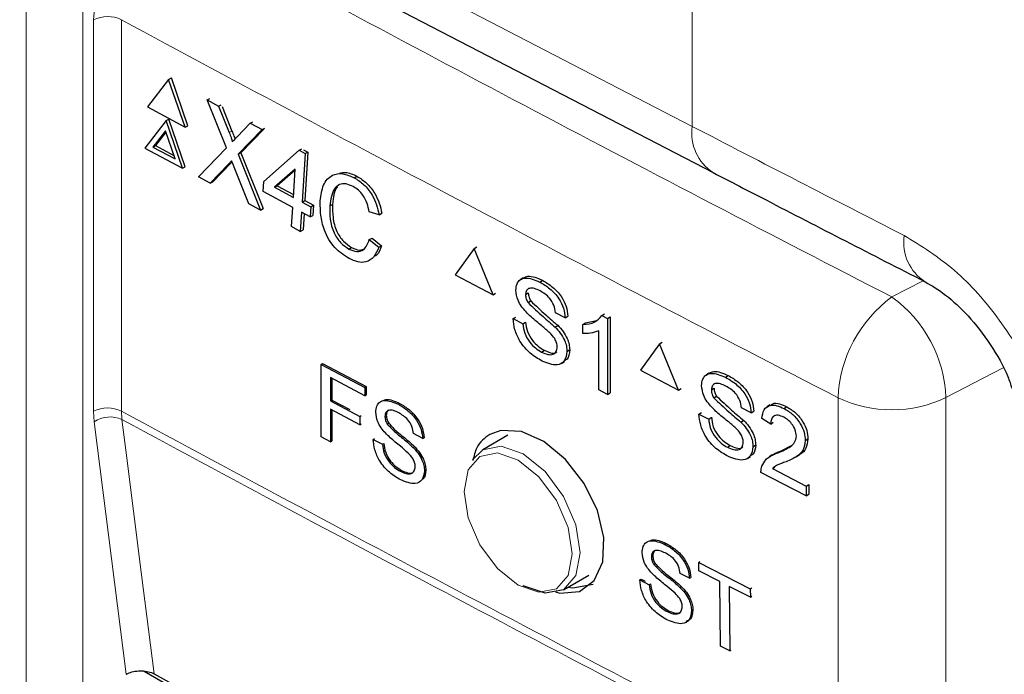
# Paper-space layout 'Blatt2' of a CAD drawing. Header units: millimetres. Extents: x 5 to 418, y 2 to 292.
# Tile 35 of 68: x 117.94 to 124.03, y 155.26 to 159.32. Entities that reach past the tile are written whole.
import ezdxf

# ---------------------------------------------------------------- set-up
doc = ezdxf.new("R2010")
doc.units = ezdxf.units.MM

psp = doc.layouts.new('Blatt2')

# ---------------------------------------------------------------- linework, layer by layer
at = {"color": 7, "linetype": 'Continuous', "lineweight": 18}
for p, q in [((122.1002, 174.0707), (122.1002, 158.655)), ((112.6576, 163.5506), (122.1002, 158.655)), ((117.9778, 142.4036), (117.9778, 159.4833)), ((118.3282, 159.4815), (118.3282, 142.4018)), ((118.395, 156.8922), (118.395, 159.3146)), ((118.5673, 159.3154), (118.5673, 156.8929)), ((119.2345, 158.6175), (119.2515, 158.6264)), ((119.2275, 158.4183), (119.2444, 158.4272)), ((123.3358, 157.5992), (123.5292, 157.6997)), ((124.0237, 157.1601), (123.6703, 156.9764)), ((123.003, 154.5531), (123.003, 156.9755)), ((123.6703, 156.9764), (123.6703, 154.554)), ((118.399, 156.8267), (118.395, 156.8922)), ((118.5673, 156.8929), (118.5705, 156.8405)), ((118.5964, 155.2641), (118.399, 156.8267))]:
    psp.add_line(p, q, dxfattribs=at)
at = {"color": 7, "linetype": 'Continuous', "lineweight": 25}
for p, q in [((112.7871, 163.2644), (122.2297, 158.3688)), ((118.8596, 158.9459), (118.7283, 158.7752)), ((118.8596, 158.9459), (118.8766, 158.9549)), ((118.9611, 158.6505), (118.8596, 158.9459)), ((118.9781, 158.6594), (118.8766, 158.9549)), ((119.0973, 158.8187), (119.1138, 158.8273)), ((119.2171, 158.5216), (119.0973, 158.8187)), ((119.0973, 158.8187), (119.1689, 158.7803)), ((118.7283, 158.7752), (118.9611, 158.6505)), ((119.1689, 158.7803), (119.1853, 158.7889)), ((119.1689, 158.7803), (119.2345, 158.6175)), ((119.1904, 158.7778), (119.2515, 158.6264)), ((118.8434, 158.6916), (118.7121, 158.5209)), ((118.8434, 158.6916), (118.8603, 158.7006)), ((118.9449, 158.3962), (118.8434, 158.6916)), ((118.9618, 158.4051), (118.8603, 158.7006)), ((119.3651, 158.6752), (119.3814, 158.6838)), ((118.8393, 158.6281), (118.7617, 158.5272)), ((118.8424, 158.619), (118.7787, 158.5361)), ((118.8993, 158.4535), (118.8393, 158.6281)), ((118.9611, 158.6505), (118.9781, 158.6594)), ((119.2839, 158.591), (119.3651, 158.6752)), ((119.4378, 158.6363), (119.2891, 158.4822)), ((119.4482, 158.6385), (119.3061, 158.4912)), ((119.3651, 158.6752), (119.4378, 158.6363)), ((119.4378, 158.6363), (119.4541, 158.6449)), ((118.7121, 158.5209), (118.9449, 158.3962)), ((118.7617, 158.5272), (118.7787, 158.5361)), ((118.7617, 158.5272), (118.8993, 158.4535)), ((118.7787, 158.5361), (118.8917, 158.4755)), ((119.0445, 158.3428), (119.2171, 158.5216)), ((119.4481, 158.3141), (119.6672, 158.507)), ((119.6672, 158.507), (119.6841, 158.5159)), ((119.6672, 158.507), (119.705, 158.4867)), ((119.6935, 158.5109), (119.722, 158.4956)), ((119.722, 158.4956), (119.7028, 158.1957)), ((119.705, 158.4867), (119.722, 158.4956)), ((119.2519, 158.4351), (119.2444, 158.4272)), ((119.2891, 158.4822), (119.3061, 158.4912)), ((119.2891, 158.4822), (119.4282, 158.1373)), ((119.3061, 158.4912), (119.4451, 158.1462)), ((119.705, 158.4867), (119.6858, 158.1868)), ((118.9449, 158.3962), (118.9618, 158.4051)), ((119.2275, 158.4183), (119.117, 158.304)), ((119.2444, 158.4272), (119.134, 158.3129)), ((119.3565, 158.1757), (119.2649, 158.4029)), ((119.643, 158.3913), (119.5148, 158.2784)), ((119.6426, 158.3849), (119.5317, 158.2873)), ((119.6318, 158.2157), (119.643, 158.3913)), ((119.117, 158.304), (119.0445, 158.3428)), ((119.117, 158.304), (119.134, 158.3129)), ((119.4441, 158.2516), (119.4481, 158.3141)), ((120.0081, 158.3373), (120.0251, 158.3462)), ((119.6278, 158.1532), (119.4441, 158.2516)), ((119.5148, 158.2784), (119.5317, 158.2873)), ((119.5148, 158.2784), (119.6318, 158.2157)), ((119.5317, 158.2873), (119.6329, 158.2331)), ((119.6858, 158.1868), (119.7028, 158.1957)), ((119.7028, 158.1957), (119.7568, 158.1667)), ((119.4282, 158.1373), (119.3565, 158.1757)), ((119.4282, 158.1373), (119.4451, 158.1462)), ((119.6202, 158.0345), (119.6278, 158.1532)), ((119.6858, 158.1868), (119.7399, 158.1578)), ((119.7399, 158.1578), (119.7359, 158.0953)), ((119.7399, 158.1578), (119.7568, 158.1667)), ((119.7568, 158.1667), (119.7528, 158.1042)), ((119.8576, 158.1634), (119.8746, 158.1723)), ((119.6818, 158.1243), (119.6742, 158.0055)), ((119.7359, 158.0953), (119.6818, 158.1243)), ((119.6977, 158.1158), (119.6912, 158.0145)), ((119.7359, 158.0953), (119.7528, 158.1042)), ((120.1615, 158.1086), (120.1011, 158.1257)), ((120.1615, 158.1086), (120.1785, 158.1175)), ((119.6742, 158.0055), (119.6202, 158.0345)), ((119.6742, 158.0055), (119.6912, 158.0145)), ((120.1014, 157.9547), (120.1183, 157.9636)), ((120.1014, 157.9547), (120.1598, 157.9069)), ((120.1183, 157.9636), (120.1768, 157.9158)), ((119.9754, 157.896), (119.9923, 157.9049)), ((120.1598, 157.9069), (120.1768, 157.9158)), ((120.7496, 157.8996), (120.6322, 157.7367)), ((120.7496, 157.8996), (120.7662, 157.9101)), ((120.867, 157.6133), (120.7496, 157.8996)), ((120.6322, 157.7367), (120.867, 157.6133)), ((121.0545, 157.7181), (121.0361, 157.7064)), ((121.1562, 157.6919), (121.1724, 157.7022)), ((120.867, 157.6133), (120.8834, 157.6237)), ((121.0685, 157.6137), (121.0848, 157.624)), ((121.0838, 157.5642), (121.1, 157.5746)), ((120.9922, 157.4651), (121.0085, 157.4754)), ((120.9922, 157.4651), (121.0522, 157.4336)), ((121.3138, 157.4706), (121.2539, 157.5021)), ((121.3138, 157.4706), (121.3302, 157.481)), ((121.5404, 157.484), (121.5571, 157.4946)), ((121.5404, 157.484), (121.5755, 157.4655)), ((121.5755, 157.4655), (121.5923, 157.4762)), ((121.5755, 157.4655), (121.5755, 156.996)), ((121.5923, 157.4762), (121.5923, 157.0067)), ((121.0522, 157.4336), (121.0684, 157.4439)), ((121.251, 157.4133), (121.2673, 157.4237)), ((121.4228, 157.4284), (121.4394, 157.4388)), ((121.4228, 157.3729), (121.4228, 157.4284)), ((121.4397, 157.439), (121.5074, 157.4545)), ((121.521, 157.0247), (121.521, 157.3905)), ((121.8974, 157.3086), (121.7793, 157.1454)), ((121.8974, 157.3086), (121.9138, 157.3192)), ((122.0155, 157.0228), (121.8974, 157.3086)), ((121.1677, 157.2585), (121.1839, 157.2688)), ((121.3247, 157.2611), (121.3411, 157.2715)), ((119.8034, 157.1821), (119.8119, 157.1875)), ((119.8044, 156.7328), (119.8034, 157.1821)), ((119.8034, 157.1821), (120.0734, 157.0394)), ((119.8119, 157.1875), (120.0818, 157.0447)), ((121.2904, 157.1881), (121.3089, 157.1998)), ((120.0735, 156.9876), (119.8607, 157.1001)), ((119.8607, 157.1001), (119.861, 156.9561)), ((119.8691, 157.0956), (119.8694, 156.9614)), ((121.7793, 157.1454), (122.0155, 157.0228)), ((122.2036, 157.1281), (122.1854, 157.1164)), ((122.3063, 157.1025), (122.3224, 157.1128)), ((120.0734, 157.0394), (120.0818, 157.0447)), ((120.0734, 157.0394), (120.0735, 156.9876)), ((120.0818, 157.0447), (120.0819, 156.9929)), ((122.0155, 157.0228), (122.0317, 157.0333)), ((122.2182, 157.024), (122.2343, 157.0343)), ((120.0735, 156.9876), (120.0819, 156.9929)), ((121.5755, 156.996), (121.521, 157.0247)), ((121.5755, 156.996), (121.5923, 157.0067)), ((122.2335, 156.9746), (122.2496, 156.9849)), ((119.861, 156.9561), (119.8694, 156.9614)), ((119.861, 156.9561), (120.0426, 156.86)), ((119.8694, 156.9614), (119.9804, 156.9028)), ((120.2814, 156.9352), (120.2898, 156.9405)), ((122.4649, 156.8818), (122.4046, 156.9131)), ((122.5802, 156.931), (122.5619, 156.9192)), ((122.6678, 156.909), (122.6842, 156.9195)), ((120.0428, 156.8082), (119.8611, 156.9043)), ((119.8611, 156.9043), (119.8615, 156.7026)), ((119.8696, 156.8998), (119.87, 156.708)), ((120.0426, 156.86), (120.051, 156.8653)), ((120.0426, 156.86), (120.0428, 156.8082)), ((120.1982, 156.8604), (120.2066, 156.8657)), ((122.1414, 156.875), (122.1576, 156.8854)), ((122.1414, 156.875), (122.2017, 156.8438)), ((122.2017, 156.8438), (122.2178, 156.8541)), ((122.4649, 156.8818), (122.4811, 156.8922)), ((122.5855, 156.8132), (122.5307, 156.8476)), ((120.0428, 156.8082), (120.0511, 156.8134)), ((120.2128, 156.813), (120.2212, 156.8183)), ((122.4017, 156.8243), (122.4178, 156.8346)), ((122.5855, 156.8132), (122.6018, 156.8236)), ((119.8615, 156.7026), (119.8044, 156.7328)), ((120.4318, 156.7233), (120.3747, 156.7535)), ((120.4318, 156.7233), (120.4403, 156.7286)), ((120.9598, 156.744), (120.8037, 156.6539)), ((119.8615, 156.7026), (119.87, 156.708)), ((120.1259, 156.7182), (120.1342, 156.7234)), ((120.1259, 156.7182), (120.183, 156.688)), ((120.183, 156.688), (120.1913, 156.6932)), ((120.3721, 156.6685), (120.3805, 156.6738)), ((122.3179, 156.6691), (122.334, 156.6794)), ((122.4759, 156.6723), (122.492, 156.6827)), ((122.6463, 156.6456), (122.719, 156.6822)), ((122.7994, 156.7111), (122.8161, 156.7218)), ((120.7404, 156.5908), (120.8037, 156.6539)), ((122.4417, 156.5993), (122.4599, 156.611)), ((122.5945, 156.6216), (122.5762, 156.6098)), ((122.6296, 156.6349), (122.6459, 156.6454)), ((122.7437, 156.6107), (122.7624, 156.6227)), ((122.5957, 156.5371), (122.612, 156.5475)), ((120.2932, 156.5204), (120.3015, 156.5256)), ((120.4426, 156.5227), (120.451, 156.528)), ((122.8049, 156.3683), (122.5252, 156.5134)), ((122.5957, 156.5371), (122.8049, 156.4285)), ((122.8049, 156.4285), (122.8216, 156.4393)), ((122.8049, 156.4285), (122.8049, 156.3683)), ((122.8216, 156.4393), (122.8216, 156.3791)), ((122.8049, 156.3683), (122.8216, 156.3791)), ((121.9305, 156.0683), (121.9388, 156.0737)), ((121.8473, 155.9918), (121.8557, 155.9972)), ((121.8624, 155.9445), (121.8707, 155.9499)), ((122.1398, 155.9561), (122.148, 155.9614)), ((122.1403, 155.9041), (122.1398, 155.9561)), ((122.1398, 155.9561), (122.4595, 155.7935)), ((121.3037, 155.7878), (121.4597, 155.8779)), ((122.0833, 155.8582), (122.0257, 155.8876)), ((122.2713, 155.8375), (122.1403, 155.9041)), ((121.7757, 155.8478), (121.7841, 155.8532)), ((121.7757, 155.8478), (121.8334, 155.8185)), ((121.7841, 155.8532), (121.8083, 155.8409)), ((121.8334, 155.8185), (121.8417, 155.8239)), ((122.0833, 155.8582), (122.0915, 155.8635)), ((122.2752, 155.4385), (122.2713, 155.8375)), ((122.0237, 155.8023), (122.0318, 155.8075)), ((122.46, 155.7415), (122.329, 155.8081)), ((122.329, 155.8081), (122.3328, 155.4092)), ((122.4595, 155.7935), (122.4679, 155.7989)), ((122.4595, 155.7935), (122.46, 155.7415)), ((122.46, 155.7415), (122.4683, 155.7469)), ((121.9455, 155.6522), (121.9535, 155.6574)), ((122.0957, 155.6572), (122.1037, 155.6623)), ((122.3328, 155.4092), (122.2752, 155.4385)), ((122.3328, 155.4092), (122.3408, 155.4143)), ((118.5964, 155.2641), (118.5996, 155.266)), ((118.709, 155.2842), (121.7947, 153.5029))]:
    psp.add_line(p, q, dxfattribs=at)
at = {"color": 7, "linetype": 'Continuous', "lineweight": 18, "flags": 128}
for points in [[(118.5705, 156.8405), (118.5944, 156.6515), (118.6899, 155.8955), (118.7693, 155.267)], [(120.8037, 156.6539), (120.8037, 156.6539), (120.9184, 156.6762), (121.0537, 156.6291), (121.189, 156.52), (121.3037, 156.3652), (121.3804, 156.1885), (121.4073, 156.0168), (121.3804, 155.8761), (121.3037, 155.7879), (121.3037, 155.7878)], [(121.0226, 155.8161), (121.1508, 155.7716), (121.2594, 155.7927), (121.332, 155.8762), (121.3575, 156.0095), (121.332, 156.1723), (121.2594, 156.3397), (121.1508, 156.4862), (121.0226, 156.5897), (120.8944, 156.6342), (120.7857, 156.6131), (120.7131, 156.5296), (120.6876, 156.3963), (120.7131, 156.2335), (120.7857, 156.0661), (120.8944, 155.9196), (121.0226, 155.8161)]]:
    psp.add_lwpolyline(points, dxfattribs=at)
at = {"color": 7, "linetype": 'Continuous', "lineweight": 25, "flags": 128}
for points in [[(121.2548, 155.7742), (121.2797, 155.7659), (121.4016, 155.7774), (121.4939, 155.8445), (121.5463, 155.9597), (121.5528, 156.1098), (121.5129, 156.2778), (121.4311, 156.445), (121.3165, 156.5926), (121.182, 156.7041), (121.0428, 156.7668), (120.9147, 156.7734), (120.8467, 156.7485), (120.8467, 156.7485)], [(121.3037, 155.7878), (121.189, 155.7656), (121.0537, 155.8126)], [(121.3309, 155.8035), (121.3619, 155.7987), (121.4875, 155.8218)]]:
    psp.add_lwpolyline(points, dxfattribs=at)
at = {"color": 7, "linetype": 'Continuous', "lineweight": 18}
for centre, radius, start, end in [((238.3666, 381.029), 251.3025, 241.623573, 242.758729), ((118.4819, 159.1416), 0.1936, 63.83681, 116.67785), ((238.2537, 380.8328), 251.7833, 241.617531, 242.758764), ((122.3875, 158.6126), 0.2904, 171.59759, 237.07938), ((123.6973, 157.9365), 0.2887, 171.40403, 237.46753), ((123.8119, 156.9445), 0.8096, 126.02613, 177.80151), ((122.865, 156.945), 0.8059, 2.23124, 54.25968), ((123.3357, 157.682), 0.7809, 244.78001, 295.37506), ((118.4819, 156.7192), 0.1936, 63.83681, 116.67785), ((118.497, 156.6822), 0.1746, 65.09333, 124.13725), ((238.2537, 378.4104), 251.7833, 241.617531, 242.758764), ((238.2547, 378.3544), 251.7791, 241.617584, 242.758763)]:
    psp.add_arc(centre, radius, start, end, dxfattribs=at)
psp.add_ellipse((288.9583, 262.5783), major_axis=(249.9912, -3.7051), ratio=0.56715, start_param=3.990039, end_param=3.997063, dxfattribs=at)
at = {"color": 7, "linetype": 'Continuous', "lineweight": 25}
psp.add_ellipse((289.8261, 264.3225), major_axis=(250.2933, 3.8515), ratio=0.587275, start_param=3.950946, end_param=3.967413, dxfattribs=at)
at = {"color": 7, "linetype": 'Continuous', "lineweight": 18}
for points, knots in [([(118.395, 159.3146), (118.3994, 159.3746), (118.4047, 159.4479), (118.4283, 159.5256), (118.4326, 159.5397)], [0, 0, 0, 0, 0.818315, 1, 1, 1, 1]), ([(123.4119, 157.9797), (123.5178, 157.9143), (123.7295, 157.7835), (124.0109, 157.4639), (124.1787, 157.1793), (124.2435, 157.0133), (124.2589, 156.9738)], [0, 0, 0, 0, 0.302077, 0.603994, 0.905724, 1, 1, 1, 1])]:
    psp.add_open_spline(points, degree=3, knots=knots, dxfattribs=at)
at = {"color": 7, "linetype": 'Continuous', "lineweight": 25}
for points, knots in [([(119.2345, 158.6175), (119.2387, 158.6067), (119.2446, 158.5916), (119.2517, 158.572), (119.2529, 158.5635), (119.2534, 158.5593)], [0, 0, 0, 0, 0.561277, 0.781763, 1, 1, 1, 1]), ([(119.2515, 158.6264), (119.2556, 158.6156), (119.2614, 158.6005), (119.268, 158.5834), (119.2689, 158.5774), (119.2691, 158.5756)], [0, 0, 0, 0, 0.642738, 0.895224, 1, 1, 1, 1]), ([(119.2534, 158.5593), (119.2591, 158.5652), (119.2693, 158.5758), (119.2795, 158.5863), (119.2839, 158.591)], [0, 0, 0, 0, 0.56, 1, 1, 1, 1]), ([(119.2495, 158.4412), (119.2453, 158.4369), (119.238, 158.4294), (119.2307, 158.4217), (119.2275, 158.4183)], [0, 0, 0, 0, 0.560002, 1, 1, 1, 1]), ([(119.2649, 158.4029), (119.262, 158.41), (119.2568, 158.4228), (119.2517, 158.4356), (119.2495, 158.4412)], [0, 0, 0, 0, 0.56, 1, 1, 1, 1]), ([(119.9162, 158.3649), (119.9285, 158.3678), (119.9618, 158.3759), (120.0007, 158.3577), (120.0251, 158.3462)], [0, 0, 0, 0, 0.372035, 1, 1, 1, 1]), ([(119.7982, 158.195), (119.8027, 158.2289), (119.8117, 158.2966), (119.8642, 158.3577), (119.9362, 158.3679), (119.9841, 158.3475), (120.0081, 158.3373)], [0, 0, 0, 0, 0.280492, 0.55957, 0.779615, 1, 1, 1, 1]), ([(120.0081, 158.3373), (120.0287, 158.3245), (120.0697, 158.2989), (120.118, 158.2365), (120.1488, 158.1703), (120.1573, 158.1292), (120.1615, 158.1086)], [0, 0, 0, 0, 0.280081, 0.559449, 0.779549, 1, 1, 1, 1]), ([(120.0251, 158.3462), (120.0456, 158.3334), (120.0866, 158.3078), (120.135, 158.2454), (120.1658, 158.1792), (120.1742, 158.1381), (120.1785, 158.1175)], [0, 0, 0, 0, 0.280081, 0.559449, 0.779549, 1, 1, 1, 1]), ([(122.2297, 158.3688), (122.3387, 158.3124), (122.7747, 158.0865), (123.2127, 157.862), (123.5412, 157.6936)], [0, 0, 0, 0, 0.250001, 1, 1, 1, 1]), ([(120.0017, 158.2826), (119.9867, 158.2894), (119.9568, 158.303), (119.9153, 158.2981), (119.8706, 158.2601), (119.863, 158.2033), (119.8576, 158.1634)], [0, 0, 0, 0, 0.187223, 0.373906, 0.560736, 1, 1, 1, 1]), ([(119.9072, 158.2812), (119.9061, 158.2803), (119.8809, 158.26), (119.8777, 158.2152), (119.8746, 158.1723)], [0, 0, 0, 0, 0.04544, 1, 1, 1, 1]), ([(120.1011, 158.1257), (120.0975, 158.1434), (120.0901, 158.1786), (120.0662, 158.2273), (120.0343, 158.2628), (120.0125, 158.276), (120.0017, 158.2826)], [0, 0, 0, 0, 0.280553, 0.559739, 0.779654, 1, 1, 1, 1]), ([(119.9773, 157.8368), (119.9459, 157.8564), (119.8833, 157.8954), (119.8214, 158.0051), (119.7979, 158.1075), (119.7981, 158.1658), (119.7982, 158.195)], [0, 0, 0, 0, 0.279955, 0.558088, 0.778912, 1, 1, 1, 1]), ([(119.8576, 158.1634), (119.8571, 158.1366), (119.8561, 158.0832), (119.8762, 158), (119.9224, 157.9317), (119.9577, 157.9079), (119.9754, 157.896)], [0, 0, 0, 0, 0.281245, 0.5607156, 0.780138, 1, 1, 1, 1]), ([(119.8746, 158.1723), (119.8741, 158.1455), (119.8731, 158.0921), (119.8932, 158.0089), (119.9394, 157.9407), (119.9747, 157.9168), (119.9923, 157.9049)], [0, 0, 0, 0, 0.281245, 0.560716, 0.780138, 1, 1, 1, 1]), ([(119.9754, 157.896), (119.9917, 157.8891), (120.0243, 157.8754), (120.0762, 157.8904), (120.0918, 157.9303), (120.1014, 157.9547)], [0, 0, 0, 0, 0.280711, 0.560905, 1, 1, 1, 1]), ([(120.1598, 157.9069), (120.1512, 157.8856), (120.1341, 157.8433), (120.0861, 157.8127), (120.0308, 157.8123), (119.9952, 157.8286), (119.9773, 157.8368)], [0, 0, 0, 0, 0.280256, 0.559546, 0.779589, 1, 1, 1, 1]), ([(119.9923, 157.9049), (120.009, 157.8974), (120.0391, 157.8839), (120.063, 157.8944), (120.0738, 157.8991)], [0, 0, 0, 0, 0.553095, 1, 1, 1, 1]), ([(120.1768, 157.9158), (120.1696, 157.8925), (120.1613, 157.8655), (120.1416, 157.8539), (120.1389, 157.8523)], [0, 0, 0, 0, 0.865837, 1, 1, 1, 1]), ([(121.0085, 157.6409), (121.01, 157.6546), (121.0128, 157.6821), (121.034, 157.7089), (121.0801, 157.7238), (121.1248, 157.7051), (121.1562, 157.6919)], [0, 0, 0, 0, 0.187029, 0.374124, 0.56114, 1, 1, 1, 1]), ([(121.0554, 157.7177), (121.0644, 157.7218), (121.0968, 157.7362), (121.1411, 157.7166), (121.173, 157.7026)], [0, 0, 0, 0, 0.279492, 1, 1, 1, 1]), ([(121.173, 157.7026), (121.1941, 157.69), (121.2361, 157.665), (121.2905, 157.6069), (121.3238, 157.5395), (121.3284, 157.5007), (121.3306, 157.4813)], [0, 0, 0, 0, 0.280797, 0.560151, 0.779877, 1, 1, 1, 1]), ([(121.0713, 157.5064), (121.0618, 157.5174), (121.0427, 157.5394), (121.0153, 157.5868), (121.0111, 157.6204), (121.0085, 157.6409)], [0, 0, 0, 0, 0.281445, 0.562273, 1, 1, 1, 1]), ([(121.1585, 157.6365), (121.147, 157.6421), (121.1239, 157.6533), (121.0932, 157.6563), (121.0722, 157.6419), (121.0698, 157.6231), (121.0685, 157.6137)], [0, 0, 0, 0, 0.28129, 0.56082, 0.78068, 1, 1, 1, 1]), ([(121.1562, 157.6919), (121.1772, 157.6794), (121.2193, 157.6544), (121.2737, 157.5963), (121.307, 157.5289), (121.3115, 157.49), (121.3138, 157.4706)], [0, 0, 0, 0, 0.280797, 0.560151, 0.779877, 1, 1, 1, 1]), ([(123.5418, 157.6924), (123.5827, 157.6687), (123.6652, 157.6211), (123.8134, 157.4835), (123.9481, 157.309), (124.0426, 157.1456), (124.0708, 157.0567), (124.0786, 157.032)], [0, 0, 0, 0, 0.216155, 0.434625, 0.669559, 0.908165, 1, 1, 1, 1]), ([(121.0685, 157.6137), (121.0692, 157.6046), (121.0705, 157.5883), (121.0797, 157.5716), (121.0838, 157.5642)], [0, 0, 0, 0, 0.5596169, 1, 1, 1, 1]), ([(121.0853, 157.6244), (121.0861, 157.6153), (121.0874, 157.5989), (121.0965, 157.5823), (121.1006, 157.5749)], [0, 0, 0, 0, 0.5596169, 1, 1, 1, 1]), ([(121.2539, 157.5021), (121.2516, 157.5174), (121.247, 157.5477), (121.2127, 157.6041), (121.1791, 157.6242), (121.1585, 157.6365)], [0, 0, 0, 0, 0.281097, 0.560287, 1, 1, 1, 1]), ([(121.0838, 157.5642), (121.1145, 157.5352), (121.1696, 157.4831), (121.226, 157.4347), (121.251, 157.4133)], [0, 0, 0, 0, 0.558382, 1, 1, 1, 1]), ([(121.1006, 157.5749), (121.1313, 157.5458), (121.1864, 157.4938), (121.2429, 157.4454), (121.2678, 157.424)], [0, 0, 0, 0, 0.558382, 1, 1, 1, 1]), ([(121.1703, 157.2029), (121.1455, 157.2174), (121.0961, 157.2461), (121.0339, 157.3181), (120.9988, 157.3974), (120.9944, 157.4425), (120.9922, 157.4651)], [0, 0, 0, 0, 0.280814, 0.559563, 0.77962, 1, 1, 1, 1]), ([(121.2194, 157.3766), (121.2026, 157.3914), (121.175, 157.4157), (121.1358, 157.4472), (121.1028, 157.475), (121.0818, 157.496), (121.0713, 157.5064)], [0, 0, 0, 0, 0.339939, 0.560025, 0.780082, 1, 1, 1, 1]), ([(121.4228, 157.4284), (121.4494, 157.431), (121.4967, 157.4356), (121.527, 157.4692), (121.5404, 157.484)], [0, 0, 0, 0, 0.560427, 1, 1, 1, 1]), ([(121.0522, 157.4336), (121.0546, 157.4144), (121.0594, 157.3762), (121.0909, 157.3206), (121.1295, 157.2815), (121.1549, 157.2662), (121.1677, 157.2585)], [0, 0, 0, 0, 0.280632, 0.5586744, 0.7791973, 1, 1, 1, 1]), ([(121.069, 157.4442), (121.0714, 157.425), (121.0762, 157.3869), (121.1077, 157.3313), (121.1463, 157.2922), (121.1718, 157.2768), (121.1845, 157.2692)], [0, 0, 0, 0, 0.280632, 0.558674, 0.779197, 1, 1, 1, 1]), ([(121.251, 157.4133), (121.2622, 157.4011), (121.2847, 157.3767), (121.3091, 157.3351), (121.3227, 157.2949), (121.324, 157.2723), (121.3247, 157.2611)], [0, 0, 0, 0, 0.280371, 0.559909, 0.779859, 1, 1, 1, 1]), ([(121.2678, 157.424), (121.279, 157.4118), (121.3015, 157.3874), (121.3259, 157.3458), (121.3395, 157.3056), (121.3409, 157.283), (121.3415, 157.2717)], [0, 0, 0, 0, 0.280371, 0.559909, 0.779859, 1, 1, 1, 1]), ([(121.2648, 157.2894), (121.2641, 157.2978), (121.2627, 157.3147), (121.2471, 157.3476), (121.2299, 157.3656), (121.2194, 157.3766)], [0, 0, 0, 0, 0.280089, 0.55997, 1, 1, 1, 1]), ([(121.521, 157.3905), (121.5041, 157.3839), (121.474, 157.372), (121.4385, 157.3726), (121.4228, 157.3729)], [0, 0, 0, 0, 0.559686, 1, 1, 1, 1]), ([(121.1677, 157.2585), (121.1804, 157.2527), (121.2059, 157.2411), (121.2388, 157.241), (121.2604, 157.2586), (121.2633, 157.2791), (121.2648, 157.2894)], [0, 0, 0, 0, 0.280917, 0.560813, 0.780502, 1, 1, 1, 1]), ([(121.3247, 157.2611), (121.3213, 157.24), (121.3145, 157.1978), (121.2568, 157.1684), (121.2031, 157.1898), (121.1703, 157.2029)], [0, 0, 0, 0, 0.279942, 0.56008, 1, 1, 1, 1]), ([(121.1845, 157.2692), (121.197, 157.2636), (121.2221, 157.2526), (121.2507, 157.2495), (121.2599, 157.2586), (121.2617, 157.2603)], [0, 0, 0, 0, 0.449079, 0.896524, 1, 1, 1, 1]), ([(121.3415, 157.2717), (121.3392, 157.249), (121.3359, 157.2168), (121.3133, 157.2074), (121.3066, 157.2046)], [0, 0, 0, 0, 0.704788, 1, 1, 1, 1]), ([(122.1579, 157.051), (122.1593, 157.0647), (122.1622, 157.0921), (122.1835, 157.119), (122.2298, 157.1341), (122.2748, 157.1155), (122.3063, 157.1025)], [0, 0, 0, 0, 0.187029, 0.374124, 0.56114, 1, 1, 1, 1]), ([(122.2045, 157.1279), (122.2137, 157.132), (122.2463, 157.1466), (122.291, 157.1272), (122.3231, 157.1132)], [0, 0, 0, 0, 0.2813159, 1, 1, 1, 1]), ([(122.3063, 157.1025), (122.3275, 157.09), (122.3698, 157.0652), (122.4245, 157.0073), (122.458, 156.94), (122.4626, 156.9012), (122.4649, 156.8818)], [0, 0, 0, 0, 0.280797, 0.560151, 0.779877, 1, 1, 1, 1]), ([(122.3231, 157.1132), (122.3442, 157.1008), (122.3865, 157.0759), (122.4413, 157.018), (122.4747, 156.9508), (122.4793, 156.9119), (122.4816, 156.8925)], [0, 0, 0, 0, 0.280797, 0.560151, 0.779877, 1, 1, 1, 1]), ([(122.221, 156.9167), (122.2114, 156.9277), (122.1922, 156.9496), (122.1647, 156.9968), (122.1605, 157.0305), (122.1579, 157.051)], [0, 0, 0, 0, 0.281445, 0.562273, 1, 1, 1, 1]), ([(122.3087, 157.0471), (122.2971, 157.0527), (122.2739, 157.0638), (122.243, 157.0667), (122.2219, 157.0522), (122.2194, 157.0334), (122.2182, 157.024)], [0, 0, 0, 0, 0.28129, 0.56082, 0.78068, 1, 1, 1, 1]), ([(122.2349, 157.0347), (122.2356, 157.0256), (122.2369, 157.0093), (122.2462, 156.9926), (122.2502, 156.9853)], [0, 0, 0, 0, 0.559617, 1, 1, 1, 1]), ([(122.4046, 156.9131), (122.4023, 156.9283), (122.3977, 156.9586), (122.3632, 157.0149), (122.3294, 157.0349), (122.3087, 157.0471)], [0, 0, 0, 0, 0.281097, 0.560287, 1, 1, 1, 1]), ([(122.2182, 157.024), (122.2189, 157.0149), (122.2202, 156.9985), (122.2295, 156.9819), (122.2335, 156.9746)], [0, 0, 0, 0, 0.559617, 1, 1, 1, 1]), ([(122.2335, 156.9746), (122.2645, 156.9456), (122.3199, 156.8937), (122.3766, 156.8456), (122.4017, 156.8243)], [0, 0, 0, 0, 0.558382, 1, 1, 1, 1]), ([(122.2502, 156.9853), (122.2812, 156.9563), (122.3366, 156.9045), (122.3933, 156.8563), (122.4184, 156.835)], [0, 0, 0, 0, 0.5583825, 1, 1, 1, 1]), ([(120.1411, 156.8864), (120.1424, 156.8996), (120.1451, 156.9258), (120.1652, 156.9515), (120.2089, 156.9658), (120.2515, 156.9478), (120.2814, 156.9352)], [0, 0, 0, 0, 0.187029, 0.374124, 0.56114, 1, 1, 1, 1]), ([(120.1895, 156.9589), (120.1944, 156.961), (120.2218, 156.9721), (120.2592, 156.9547), (120.2898, 156.9405)], [0, 0, 0, 0, 0.180423, 1, 1, 1, 1]), ([(120.2814, 156.9352), (120.3015, 156.9231), (120.3415, 156.8992), (120.3934, 156.8435), (120.4252, 156.779), (120.4296, 156.7419), (120.4318, 156.7233)], [0, 0, 0, 0, 0.280797, 0.560151, 0.779877, 1, 1, 1, 1]), ([(120.2898, 156.9405), (120.3099, 156.9285), (120.3499, 156.9045), (120.4018, 156.8489), (120.4336, 156.7844), (120.438, 156.7472), (120.4403, 156.7286)], [0, 0, 0, 0, 0.280797, 0.560151, 0.779877, 1, 1, 1, 1]), ([(122.37, 156.7874), (122.3531, 156.8021), (122.3253, 156.8264), (122.2858, 156.8577), (122.2527, 156.8854), (122.2316, 156.9063), (122.221, 156.9167)], [0, 0, 0, 0, 0.339939, 0.560025, 0.780082, 1, 1, 1, 1]), ([(122.5307, 156.8476), (122.5339, 156.8668), (122.5402, 156.9051), (122.5769, 156.9321), (122.6228, 156.9296), (122.6528, 156.9158), (122.6678, 156.909)], [0, 0, 0, 0, 0.280235, 0.558893, 0.779132, 1, 1, 1, 1]), ([(122.5834, 156.9273), (122.5883, 156.9318), (122.6021, 156.9449), (122.6401, 156.9395), (122.6697, 156.9263), (122.6845, 156.9197)], [0, 0, 0, 0, 0.209748, 0.604311, 1, 1, 1, 1]), ([(122.6678, 156.909), (122.6865, 156.8979), (122.7237, 156.8757), (122.7682, 156.8201), (122.7954, 156.7613), (122.7981, 156.7278), (122.7994, 156.7111)], [0, 0, 0, 0, 0.280482, 0.559644, 0.779749, 1, 1, 1, 1]), ([(122.6845, 156.9197), (122.7032, 156.9086), (122.7404, 156.8864), (122.785, 156.8308), (122.8121, 156.772), (122.8148, 156.7386), (122.8161, 156.7218)], [0, 0, 0, 0, 0.280482, 0.559644, 0.779749, 1, 1, 1, 1]), ([(120.2011, 156.7577), (120.192, 156.7683), (120.1738, 156.7893), (120.1477, 156.8346), (120.1436, 156.8668), (120.1411, 156.8864)], [0, 0, 0, 0, 0.281445, 0.562273, 1, 1, 1, 1]), ([(120.2838, 156.8821), (120.2727, 156.8875), (120.2508, 156.8982), (120.2216, 156.9011), (120.2017, 156.8874), (120.1994, 156.8694), (120.1982, 156.8604)], [0, 0, 0, 0, 0.28129, 0.56082, 0.78068, 1, 1, 1, 1]), ([(120.1982, 156.8604), (120.1989, 156.8516), (120.2002, 156.836), (120.2089, 156.82), (120.2128, 156.813)], [0, 0, 0, 0, 0.559617, 1, 1, 1, 1]), ([(120.2235, 156.8986), (120.2194, 156.8963), (120.209, 156.8906), (120.2075, 156.8751), (120.2066, 156.8657)], [0, 0, 0, 0, 0.394344, 1, 1, 1, 1]), ([(120.2066, 156.8657), (120.2074, 156.857), (120.2086, 156.8413), (120.2174, 156.8254), (120.2213, 156.8183)], [0, 0, 0, 0, 0.559617, 1, 1, 1, 1]), ([(120.3747, 156.7535), (120.3725, 156.768), (120.3681, 156.7971), (120.3354, 156.8511), (120.3033, 156.8703), (120.2838, 156.8821)], [0, 0, 0, 0, 0.281097, 0.560287, 1, 1, 1, 1]), ([(122.3206, 156.6136), (122.2956, 156.6279), (122.2459, 156.6565), (122.1834, 156.7282), (122.1481, 156.8074), (122.1437, 156.8525), (122.1414, 156.875)], [0, 0, 0, 0, 0.280814, 0.559563, 0.77962, 1, 1, 1, 1]), ([(122.2184, 156.8545), (122.2209, 156.8353), (122.2257, 156.7972), (122.2574, 156.7417), (122.2962, 156.7027), (122.3218, 156.6875), (122.3346, 156.6799)], [0, 0, 0, 0, 0.280632, 0.558674, 0.779197, 1, 1, 1, 1]), ([(122.6666, 156.8554), (122.6548, 156.8606), (122.6312, 156.8709), (122.6028, 156.8645), (122.5876, 156.8427), (122.5862, 156.823), (122.5855, 156.8132)], [0, 0, 0, 0, 0.28041, 0.559489, 0.779375, 1, 1, 1, 1]), ([(122.7446, 156.739), (122.7431, 156.7517), (122.7402, 156.7773), (122.718, 156.8139), (122.6924, 156.8404), (122.6752, 156.8504), (122.6666, 156.8554)], [0, 0, 0, 0, 0.2790799, 0.5586119, 0.7790431, 1, 1, 1, 1]), ([(120.2128, 156.813), (120.2299, 156.7945), (120.2582, 156.7639), (120.3012, 156.7308), (120.3372, 156.7013), (120.3605, 156.6795), (120.3721, 156.6685)], [0, 0, 0, 0, 0.338408, 0.558974, 0.779535, 1, 1, 1, 1]), ([(120.2213, 156.8183), (120.2384, 156.7998), (120.2667, 156.7692), (120.3097, 156.7361), (120.3457, 156.7067), (120.369, 156.6848), (120.3806, 156.6738)], [0, 0, 0, 0, 0.338408, 0.558974, 0.779535, 1, 1, 1, 1]), ([(122.2017, 156.8438), (122.2042, 156.8246), (122.209, 156.7864), (122.2407, 156.7309), (122.2795, 156.692), (122.3051, 156.6767), (122.3179, 156.6691)], [0, 0, 0, 0, 0.280632, 0.558674, 0.779197, 1, 1, 1, 1]), ([(122.4156, 156.7004), (122.4149, 156.7088), (122.4135, 156.7257), (122.3978, 156.7586), (122.3806, 156.7765), (122.37, 156.7874)], [0, 0, 0, 0, 0.280089, 0.55997, 1, 1, 1, 1]), ([(122.4017, 156.8243), (122.413, 156.8121), (122.4356, 156.7878), (122.4602, 156.7462), (122.4739, 156.7061), (122.4752, 156.6836), (122.4759, 156.6723)], [0, 0, 0, 0, 0.280371, 0.559909, 0.779859, 1, 1, 1, 1]), ([(122.4184, 156.835), (122.4297, 156.8229), (122.4523, 156.7985), (122.4769, 156.757), (122.4906, 156.7168), (122.4919, 156.6943), (122.4926, 156.683)], [0, 0, 0, 0, 0.280371, 0.559909, 0.779859, 1, 1, 1, 1]), ([(120.3422, 156.6334), (120.3262, 156.6475), (120.2999, 156.6708), (120.2625, 156.701), (120.2311, 156.7276), (120.2111, 156.7477), (120.2011, 156.7577)], [0, 0, 0, 0, 0.339939, 0.560025, 0.780082, 1, 1, 1, 1]), ([(120.8467, 156.7485), (120.8156, 156.7254), (120.7654, 156.6883), (120.7491, 156.6152), (120.7429, 156.5875)], [0, 0, 0, 0, 0.620461, 1, 1, 1, 1]), ([(122.6296, 156.6349), (122.6569, 156.6464), (122.695, 156.6623), (122.737, 156.6964), (122.742, 156.7248), (122.7446, 156.739)], [0, 0, 0, 0, 0.561313, 0.781386, 1, 1, 1, 1]), ([(120.2959, 156.4672), (120.2722, 156.481), (120.2252, 156.5086), (120.1659, 156.5775), (120.1324, 156.6534), (120.1281, 156.6966), (120.1259, 156.7182)], [0, 0, 0, 0, 0.280814, 0.559563, 0.77962, 1, 1, 1, 1]), ([(120.183, 156.688), (120.1854, 156.6696), (120.19, 156.6331), (120.2201, 156.5798), (120.2569, 156.5424), (120.2811, 156.5277), (120.2932, 156.5204)], [0, 0, 0, 0, 0.280632, 0.558674, 0.779197, 1, 1, 1, 1]), ([(120.1915, 156.6933), (120.1938, 156.6749), (120.1985, 156.6384), (120.2286, 156.5852), (120.2653, 156.5477), (120.2896, 156.533), (120.3017, 156.5257)], [0, 0, 0, 0, 0.280632, 0.558674, 0.779197, 1, 1, 1, 1]), ([(120.3721, 156.6685), (120.3829, 156.6568), (120.4043, 156.6335), (120.4276, 156.5936), (120.4406, 156.5551), (120.4419, 156.5335), (120.4426, 156.5227)], [0, 0, 0, 0, 0.280371, 0.559909, 0.779859, 1, 1, 1, 1]), ([(120.3806, 156.6738), (120.3913, 156.6621), (120.4128, 156.6388), (120.436, 156.5989), (120.4491, 156.5604), (120.4504, 156.5389), (120.4511, 156.5281)], [0, 0, 0, 0, 0.280371, 0.559909, 0.779859, 1, 1, 1, 1]), ([(122.3179, 156.6691), (122.3307, 156.6634), (122.3563, 156.6518), (122.3894, 156.6519), (122.4112, 156.6695), (122.4141, 156.6901), (122.4156, 156.7004)], [0, 0, 0, 0, 0.280917, 0.560813, 0.780502, 1, 1, 1, 1]), ([(122.4759, 156.6723), (122.4725, 156.6512), (122.4656, 156.609), (122.4076, 156.5794), (122.3536, 156.6006), (122.3206, 156.6136)], [0, 0, 0, 0, 0.279942, 0.56008, 1, 1, 1, 1]), ([(122.3346, 156.6799), (122.3472, 156.6744), (122.3724, 156.6634), (122.4013, 156.6604), (122.4106, 156.6696), (122.4124, 156.6714)], [0, 0, 0, 0, 0.4479522, 0.8942753, 1, 1, 1, 1]), ([(122.4926, 156.683), (122.4903, 156.6603), (122.487, 156.6282), (122.4643, 156.6187), (122.4577, 156.6159)], [0, 0, 0, 0, 0.708021, 1, 1, 1, 1]), ([(122.7994, 156.7111), (122.7965, 156.6902), (122.7907, 156.6482), (122.7447, 156.6071), (122.705, 156.5903), (122.6807, 156.58)], [0, 0, 0, 0, 0.278741, 0.558834, 1, 1, 1, 1]), ([(122.8161, 156.7218), (122.8131, 156.7011), (122.807, 156.6597), (122.781, 156.6327), (122.764, 156.6244), (122.7621, 156.6235)], [0, 0, 0, 0, 0.4686987, 0.9396687, 1, 1, 1, 1]), ([(120.3855, 156.5499), (120.3848, 156.558), (120.3835, 156.5742), (120.3686, 156.6056), (120.3522, 156.6228), (120.3422, 156.6334)], [0, 0, 0, 0, 0.2800885, 0.5599705, 1, 1, 1, 1]), ([(122.531, 156.5522), (122.5382, 156.5666), (122.5502, 156.5905), (122.5771, 156.6113), (122.6024, 156.6248), (122.6205, 156.6315), (122.6296, 156.6349)], [0, 0, 0, 0, 0.339411, 0.559525, 0.779752, 1, 1, 1, 1]), ([(122.595, 156.6218), (122.603, 156.6264), (122.6193, 156.6358), (122.6372, 156.6423), (122.6463, 156.6456)], [0, 0, 0, 0, 0.49189, 1, 1, 1, 1]), ([(120.2932, 156.5204), (120.3054, 156.5148), (120.3296, 156.5037), (120.3609, 156.5036), (120.3815, 156.5204), (120.3842, 156.5401), (120.3855, 156.5499)], [0, 0, 0, 0, 0.280917, 0.560813, 0.780502, 1, 1, 1, 1]), ([(122.5252, 156.5134), (122.5254, 156.5213), (122.5257, 156.5354), (122.5294, 156.547), (122.531, 156.5522)], [0, 0, 0, 0, 0.559956, 1, 1, 1, 1]), ([(122.6807, 156.58), (122.6705, 156.5761), (122.6537, 156.5696), (122.6305, 156.5602), (122.6112, 156.5514), (122.6009, 156.5419), (122.5957, 156.5371)], [0, 0, 0, 0, 0.340038, 0.560063, 0.78009, 1, 1, 1, 1]), ([(120.4426, 156.5227), (120.4394, 156.5026), (120.433, 156.4622), (120.3782, 156.4341), (120.3271, 156.4547), (120.2959, 156.4672)], [0, 0, 0, 0, 0.279942, 0.56008, 1, 1, 1, 1]), ([(120.3017, 156.5257), (120.3136, 156.5204), (120.3375, 156.5098), (120.3647, 156.5068), (120.3734, 156.5154), (120.375, 156.517)], [0, 0, 0, 0, 0.450401, 0.899165, 1, 1, 1, 1]), ([(120.4511, 156.5281), (120.4496, 156.5056), (120.4478, 156.4793), (120.4308, 156.4709), (120.4284, 156.4697)], [0, 0, 0, 0, 0.855809, 1, 1, 1, 1]), ([(121.7897, 156.017), (121.7909, 156.0302), (121.7934, 156.0566), (121.8135, 156.0827), (121.8574, 156.0978), (121.9003, 156.0805), (121.9305, 156.0683)], [0, 0, 0, 0, 0.187029, 0.374124, 0.56114, 1, 1, 1, 1]), ([(121.8379, 156.0906), (121.8428, 156.0926), (121.8702, 156.1043), (121.9079, 156.0875), (121.9388, 156.0737)], [0, 0, 0, 0, 0.178962, 1, 1, 1, 1]), ([(121.9305, 156.0683), (121.9507, 156.0566), (121.9912, 156.0333), (122.0438, 155.9783), (122.0763, 155.9141), (122.081, 155.8769), (122.0833, 155.8582)], [0, 0, 0, 0, 0.280797, 0.560151, 0.779877, 1, 1, 1, 1]), ([(121.9388, 156.0737), (121.9591, 156.062), (121.9995, 156.0386), (122.0521, 155.9837), (122.0846, 155.9195), (122.0893, 155.8823), (122.0917, 155.8636)], [0, 0, 0, 0, 0.280797, 0.560151, 0.779877, 1, 1, 1, 1]), ([(121.851, 155.8888), (121.8418, 155.8992), (121.8233, 155.9201), (121.7967, 155.9651), (121.7924, 155.9974), (121.7897, 156.017)], [0, 0, 0, 0, 0.281445, 0.562273, 1, 1, 1, 1]), ([(121.9333, 156.0151), (121.9221, 156.0203), (121.8999, 156.0307), (121.8705, 156.0331), (121.8506, 156.019), (121.8484, 156.0009), (121.8473, 155.9918)], [0, 0, 0, 0, 0.28129, 0.56082, 0.78068, 1, 1, 1, 1]), ([(121.8724, 156.0306), (121.8683, 156.0282), (121.8579, 156.0222), (121.8565, 156.0066), (121.8557, 155.9972)], [0, 0, 0, 0, 0.396271, 1, 1, 1, 1]), ([(121.8557, 155.9972), (121.8565, 155.9884), (121.8579, 155.9728), (121.8668, 155.9569), (121.8707, 155.9499)], [0, 0, 0, 0, 0.559617, 1, 1, 1, 1]), ([(122.0257, 155.8876), (122.0234, 155.9022), (122.0187, 155.9313), (121.9854, 155.9849), (121.953, 156.0036), (121.9333, 156.0151)], [0, 0, 0, 0, 0.281097, 0.560287, 1, 1, 1, 1]), ([(121.8473, 155.9918), (121.8481, 155.9831), (121.8495, 155.9674), (121.8584, 155.9515), (121.8624, 155.9445)], [0, 0, 0, 0, 0.5596169, 1, 1, 1, 1]), ([(121.8624, 155.9445), (121.8797, 155.9262), (121.9084, 155.896), (121.9519, 155.8636), (121.9884, 155.8346), (122.012, 155.813), (122.0237, 155.8023)], [0, 0, 0, 0, 0.338408, 0.558974, 0.779535, 1, 1, 1, 1]), ([(121.8707, 155.9499), (121.8881, 155.9316), (121.9168, 155.9014), (121.9603, 155.8689), (121.9967, 155.84), (122.0203, 155.8184), (122.0321, 155.8076)], [0, 0, 0, 0, 0.3384083, 0.5589741, 0.7795351, 1, 1, 1, 1]), ([(121.9939, 155.7664), (121.9777, 155.7804), (121.951, 155.8033), (121.9132, 155.833), (121.8814, 155.8591), (121.8612, 155.8789), (121.851, 155.8888)], [0, 0, 0, 0, 0.339939, 0.560025, 0.780082, 1, 1, 1, 1]), ([(121.9485, 155.5989), (121.9247, 155.6123), (121.8771, 155.6392), (121.817, 155.7073), (121.7827, 155.783), (121.778, 155.8262), (121.7757, 155.8478)], [0, 0, 0, 0, 0.2808135, 0.5595629, 0.7796198, 1, 1, 1, 1]), ([(121.8334, 155.8185), (121.8359, 155.8001), (121.8408, 155.7635), (121.8715, 155.7106), (121.9088, 155.6737), (121.9332, 155.6594), (121.9455, 155.6522)], [0, 0, 0, 0, 0.280632, 0.558674, 0.779197, 1, 1, 1, 1]), ([(121.8417, 155.8239), (121.8442, 155.8055), (121.8492, 155.7689), (121.8798, 155.716), (121.9171, 155.679), (121.9416, 155.6647), (121.9538, 155.6576)], [0, 0, 0, 0, 0.280632, 0.558674, 0.779197, 1, 1, 1, 1]), ([(122.0381, 155.6834), (122.0374, 155.6915), (122.0359, 155.7077), (122.0207, 155.7391), (122.0041, 155.7561), (121.9939, 155.7664)], [0, 0, 0, 0, 0.280089, 0.55997, 1, 1, 1, 1]), ([(122.0237, 155.8023), (122.0346, 155.7907), (122.0564, 155.7676), (122.0801, 155.728), (122.0935, 155.6896), (122.095, 155.668), (122.0957, 155.6572)], [0, 0, 0, 0, 0.280371, 0.559909, 0.779859, 1, 1, 1, 1]), ([(122.0321, 155.8076), (122.043, 155.7961), (122.0647, 155.773), (122.0884, 155.7334), (122.1018, 155.695), (122.1033, 155.6734), (122.1041, 155.6625)], [0, 0, 0, 0, 0.280371, 0.559909, 0.779859, 1, 1, 1, 1]), ([(121.9455, 155.6522), (121.9577, 155.6468), (121.9822, 155.6361), (122.0137, 155.6366), (122.0342, 155.6537), (122.0368, 155.6735), (122.0381, 155.6834)], [0, 0, 0, 0, 0.280917, 0.560813, 0.780502, 1, 1, 1, 1]), ([(122.0957, 155.6572), (122.0927, 155.6369), (122.0865, 155.5962), (122.0316, 155.5671), (121.98, 155.5868), (121.9485, 155.5989)], [0, 0, 0, 0, 0.279942, 0.56008, 1, 1, 1, 1]), ([(121.9538, 155.6576), (121.9659, 155.6525), (121.99, 155.6422), (122.0173, 155.6396), (122.026, 155.6485), (122.0275, 155.6501)], [0, 0, 0, 0, 0.451095, 0.90055, 1, 1, 1, 1]), ([(122.1041, 155.6625), (122.1016, 155.6412), (122.0974, 155.6053), (122.0708, 155.5951), (122.06, 155.5909)], [0, 0, 0, 0, 0.592206, 1, 1, 1, 1]), ([(118.5996, 155.266), (118.6099, 155.2706), (118.6315, 155.2804), (118.6723, 155.2868), (118.7151, 155.2854), (118.7481, 155.2774), (118.764, 155.2696), (118.7693, 155.267)], [0, 0, 0, 0, 0.2052588, 0.4341811, 0.6624014, 0.8891626, 1, 1, 1, 1])]:
    psp.add_open_spline(points, degree=3, knots=knots, dxfattribs=at)

doc.saveas('drawing.dxf')
